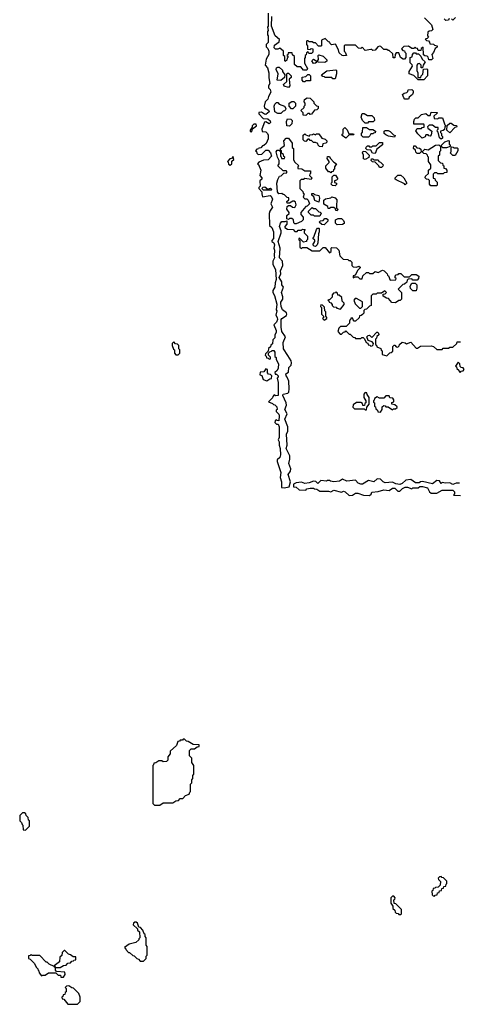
# Model space of a CAD drawing. Extents: x 2889633 to 3052318, y 540750 to 918690.
# Tile 199 of 256: x 2911870 to 2915925, y 729440 to 738535. Entities that reach past the tile are written whole.
import ezdxf

# ---------------------------------------------------------------- set-up
doc = ezdxf.new("R2010")
doc.units = 0

msp = doc.modelspace()

# ---------------------------------------------------------------- linework, layer by layer
at = {"layer": '0CON02XD'}
for points in [[(2914167.5, 738595), (2914167.5, 738475), (2914162.5, 738465), (2914167.5, 738435), (2914160, 738425), (2914160, 738395), (2914167.5, 738385), (2914167.5, 738325), (2914150, 738305), (2914150, 738285), (2914165, 738270), (2914173.3, 738245), (2914172.5, 738215), (2914148.3, 738171.7), (2914140, 738115), (2914161.7, 738091.7), (2914172.5, 738045), (2914173, 737997), (2914182.5, 737945), (2914170, 737925), (2914170, 737905), (2914185, 737890), (2914192.5, 737865), (2914170, 737825), (2914165, 737800), (2914140, 737775), (2914130, 737735), (2914131.7, 737721.7), (2914169.3, 737699.3), (2914177, 737683), (2914145, 737660), (2914131.7, 737661.7), (2914105, 737680), (2914081.7, 737678.3), (2914080, 737665), (2914121.7, 737621.7), (2914165, 737620), (2914185, 737600), (2914187.5, 737585), (2914175, 737572.5), (2914145, 737590), (2914131.7, 737588.3), (2914110, 737525), (2914111.7, 737501.7), (2914145, 737500), (2914160, 737485), (2914167, 737467), (2914167.5, 737435), (2914148.3, 737391.7), (2914128.3, 737371.7), (2914115, 737370), (2914098.3, 737351.7), (2914081.7, 737348.3), (2914078.3, 737341.7), (2914061.7, 737338.3), (2914050, 737325), (2914058.3, 737318.3), (2914061.7, 737301.7), (2914075, 737290), (2914108.3, 737291.7), (2914135, 737320), (2914145, 737330), (2914168.3, 737328.3), (2914190, 737305), (2914197.5, 737275), (2914168.3, 737241.7), (2914125, 737237.5), (2914081.7, 737218.3), (2914070, 737205), (2914078.3, 737198.3), (2914100, 737145), (2914090, 737095), (2914110, 737075), (2914108.3, 737061.7), (2914090, 737045), (2914091.7, 736998.3), (2914080, 736985), (2914080, 736975), (2914110, 736945), (2914107.5, 736925), (2914115, 736900), (2914185, 736912.5), (2914196.1, 736906.1), (2914206.1, 736876.1), (2914192.5, 736835), (2914206.4, 736803.6), (2914182.5, 736765), (2914177.5, 736745), (2914180, 736635), (2914202.5, 736615), (2914216.7, 736575), (2914217.5, 736515), (2914200, 736495), (2914200, 736485), (2914220, 736475), (2914226.4, 736456.4), (2914220, 736425), (2914226.2, 736405), (2914222.5, 736355), (2914226.7, 736335), (2914210, 736305), (2914210, 736275), (2914236.4, 736226.4), (2914242.5, 736135), (2914232.5, 736105), (2914230, 736065), (2914210, 736035), (2914210, 736015), (2914227, 735987), (2914246.1, 735906.1), (2914242.5, 735855), (2914247.5, 735845), (2914237.5, 735805), (2914250, 735785), (2914252.5, 735765), (2914245, 735740), (2914220, 735715), (2914240, 735665), (2914240, 735645), (2914230, 735625), (2914230, 735595), (2914211.7, 735578.3), (2914208.3, 735541.7), (2914191.7, 735528.3), (2914188.3, 735511.7), (2914171.7, 735498.3), (2914168.3, 735471.7), (2914141.7, 735448.3), (2914140, 735435), (2914148.3, 735428.3), (2914151.7, 735411.7), (2914168.3, 735408.3), (2914175, 735400), (2914188.3, 735401.7), (2914188.3, 735418.3), (2914170, 735435), (2914170, 735455), (2914181.7, 735468.3), (2914198.3, 735471.7), (2914205, 735480), (2914218.3, 735478.3), (2914230, 735465), (2914230, 735425), (2914240, 735415), (2914240, 735395), (2914262.5, 735355), (2914260, 735315)], [(2914525, 738070), (2914495, 738070), (2914468.3, 738098.3), (2914435, 738100), (2914411.7, 738121.7), (2914410, 738195), (2914391.7, 738211.7), (2914388.3, 738228.3), (2914351.7, 738228.3), (2914348.3, 738211.7), (2914340, 738205), (2914348.3, 738198.3), (2914350, 738185), (2914341.7, 738178.3), (2914338.3, 738161.7), (2914325, 738150), (2914320, 738155), (2914320, 738195), (2914310, 738205), (2914310, 738245), (2914275, 738272.5), (2914255, 738262.5), (2914235, 738262.5), (2914223.8, 738273.8), (2914225, 738300), (2914269.3, 738330.7), (2914271.7, 738351.7), (2914232.5, 738385), (2914197.5, 738475), (2914200, 738565)], [(2915611.7, 738551.7), (2915678.3, 738488.3), (2915690, 738445), (2915678.3, 738431.7), (2915655, 738430), (2915641.7, 738418.3), (2915640, 738385), (2915650, 738375), (2915638.3, 738361.7), (2915620, 738355), (2915631.7, 738341.7), (2915648.3, 738338.3), (2915658.3, 738328.3), (2915661.7, 738311.7), (2915695, 738310), (2915705, 738300), (2915730, 738295), (2915728.3, 738281.7), (2915711.7, 738268.3), (2915697, 738233), (2915680, 738215), (2915690, 738175), (2915677, 738163), (2915653, 738163), (2915647.5, 738187.5), (2915637.5, 738197.5), (2915615, 738200), (2915601.7, 738211.7), (2915600, 738280), (2915581.7, 738268.3), (2915578.3, 738251.7), (2915555, 738250), (2915548.3, 738268.3), (2915531.7, 738271.7), (2915525, 738280), (2915515, 738270), (2915495, 738270), (2915465, 738290), (2915421.7, 738288.3), (2915400, 738265), (2915411.7, 738251.7), (2915428.3, 738248.3), (2915430, 738235), (2915440, 738225), (2915440, 738185), (2915428.3, 738171.7), (2915415, 738170), (2915390, 738185), (2915375, 738230), (2915351.7, 738228.3), (2915340, 738215), (2915338.3, 738181.7), (2915321.7, 738181.7), (2915318.3, 738218.3), (2915285, 738250), (2915275, 738250), (2915265, 738260), (2915235, 738260), (2915208.3, 738288.3), (2915195, 738290)], [(2915840, 738545), (2915835, 738530), (2915808.3, 738528.3), (2915793, 738543)], [(2915900, 738555), (2915875, 738530), (2915861.7, 738541.7)], [(2915195, 738290), (2915180, 738285), (2915155, 738252.5), (2915135, 738250), (2915125, 738260), (2915115, 738260), (2915065, 738250), (2915035, 738280), (2915025, 738270), (2915001.7, 738271.7), (2914975, 738300), (2914875, 738300), (2914870, 738295), (2914870, 738245), (2914880, 738235), (2914890, 738205), (2914865, 738200), (2914850, 738205), (2914825, 738230), (2914817, 738257), (2914788.3, 738308.3), (2914753, 738303), (2914740, 738315), (2914738.3, 738328.3), (2914725, 738330), (2914695, 738360), (2914660, 738345), (2914660, 738295), (2914655, 738290), (2914631.7, 738291.7), (2914605, 738320), (2914585, 738320), (2914575, 738330), (2914545, 738330), (2914538.3, 738338.3), (2914525, 738340), (2914520, 738335), (2914520, 738305), (2914530, 738295), (2914531.7, 738261.7), (2914555, 738260), (2914565, 738270), (2914580, 738265), (2914580, 738235), (2914568.3, 738221.7), (2914541.7, 738221.7), (2914535, 738240), (2914521.7, 738228.3), (2914518.3, 738211.7), (2914510, 738205), (2914510, 738185), (2914502.5, 738175), (2914502.5, 738132.5), (2914530, 738085), (2914525, 738070)], [(2914585, 738130), (2914570, 738155), (2914585, 738170), (2914620, 738150), (2914631.7, 738168.3), (2914630, 738205), (2914635, 738210), (2914677, 738197), (2914710, 738165), (2914708.3, 738151.7), (2914691.7, 738138.3), (2914632.5, 738142.5), (2914620, 738150), (2914618.3, 738141.7), (2914605, 738132.5), (2914585, 738130)], [(2915605, 737980), (2915555, 737980), (2915515, 738020), (2915470, 738035), (2915470, 738055), (2915500, 738105), (2915498.3, 738118.3), (2915480, 738135), (2915480, 738185), (2915498.3, 738191.7), (2915500, 738215), (2915515, 738230), (2915528.3, 738228.3), (2915535, 738220), (2915558.3, 738218.3), (2915578.3, 738198.3), (2915591.7, 738171.7), (2915620, 738145), (2915600, 738115), (2915595, 738090), (2915581.7, 738091.7), (2915580, 738115), (2915565, 738130), (2915551.7, 738128.3), (2915540, 738115), (2915540, 738065), (2915550, 738045), (2915550, 738005), (2915555, 738000), (2915578.3, 738001.7), (2915580, 738015), (2915598.3, 738031.7), (2915601.7, 738078.3), (2915635, 738080), (2915640, 738075), (2915640, 738015), (2915605, 737980)], [(2914285, 737972.5), (2914250, 737975), (2914260, 738035), (2914242.5, 738075), (2914245, 738090), (2914255, 738097.5), (2914270, 738095), (2914298.3, 738068.3), (2914300, 738055), (2914320, 738025), (2914318.3, 738001.7), (2914285, 737972.5)], [(2914785, 737990), (2914765, 737990), (2914755, 738000), (2914695, 738000), (2914688.3, 738008.3), (2914671.7, 738011.7), (2914660, 738025), (2914708.3, 738061.7), (2914791.7, 738071.7), (2914797.5, 738065), (2914797.5, 738035), (2914785, 737990)], [(2914355, 737910), (2914315, 737920), (2914310, 737935), (2914340, 737965), (2914340, 738035), (2914345, 738040), (2914355, 738040), (2914380, 738015), (2914378.3, 738001.7), (2914360, 737985), (2914367.5, 737925), (2914355, 737910)], [(2914505, 737960), (2914495, 737960), (2914480, 737975), (2914480, 738005), (2914515, 738010), (2914535, 738030), (2914545, 738030), (2914560, 738015), (2914558.3, 737971.7), (2914515, 737970), (2914505, 737960)], [(2915465, 737800), (2915431.7, 737801.7), (2915421.7, 737811.7), (2915410, 737845), (2915423, 737857), (2915448.3, 737861.7), (2915458.3, 737871.7), (2915461.7, 737888.3), (2915495, 737890), (2915507, 737877), (2915507, 737863), (2915500, 737845), (2915471.7, 737818.3), (2915465, 737800)], [(2914515, 737650), (2914491.7, 737651.7), (2914490, 737675), (2914470, 737695), (2914500, 737725), (2914500, 737735), (2914510, 737745), (2914510, 737765), (2914500, 737775), (2914501.7, 737798.3), (2914528.3, 737811.7), (2914555, 737810), (2914590, 737775), (2914590, 737765), (2914615, 737740), (2914630, 737735), (2914630, 737715), (2914617, 737703), (2914595, 737700), (2914568.3, 737661.7), (2914555, 737660), (2914548.3, 737668.3), (2914535, 737670), (2914515, 737650)], [(2914285, 737670), (2914255, 737670), (2914230, 737685), (2914224.1, 737735.9), (2914230, 737755), (2914245, 737770), (2914255, 737770), (2914270, 737755), (2914316.7, 737736.7), (2914330, 737715), (2914328.3, 737701.7), (2914318.3, 737691.7), (2914305, 737690), (2914285, 737670)], [(2914381.7, 737711.7), (2914360, 737735), (2914360, 737765), (2914385, 737780), (2914405, 737780), (2914420, 737765), (2914420, 737735), (2914395, 737712.5), (2914381.7, 737711.7)], [(2914365, 737550), (2914340, 737555), (2914337.5, 737595), (2914345, 737620), (2914377, 737617), (2914390, 737605), (2914387, 737573), (2914365, 737550)], [(2915085, 737580), (2915065, 737580), (2915040, 737605), (2915027.5, 737635), (2915035, 737670), (2915055, 737670), (2915085, 737650), (2915125, 737650), (2915148.3, 737628.3), (2915150, 737605), (2915138.3, 737591.7), (2915095, 737590), (2915085, 737580)], [(2915765, 737430), (2915750, 737445), (2915740, 737495), (2915730, 737505), (2915731.7, 737518.3), (2915740, 737525), (2915738.3, 737538.3), (2915715, 737540), (2915685, 737560), (2915655, 737560), (2915640, 737545), (2915641.7, 737531.7), (2915680, 737505), (2915675, 737470), (2915665, 737460), (2915651.7, 737461.7), (2915645, 737470), (2915625, 737470), (2915618.3, 737451.7), (2915591.7, 737441.7), (2915550.7, 737480.7), (2915532.5, 737507.5), (2915545, 737530), (2915585, 737530), (2915591.7, 737538.3), (2915608.3, 737541.7), (2915610, 737565), (2915605, 737570), (2915515, 737570), (2915512.5, 737595), (2915520, 737615), (2915533, 737627), (2915555, 737630), (2915585, 737660), (2915625, 737667.5), (2915645, 737650), (2915665, 737650), (2915675, 737680), (2915728.3, 737678.3), (2915728.3, 737671.7), (2915700, 737645), (2915701.7, 737621.7), (2915735, 737620), (2915745, 737630), (2915778.3, 737628.3), (2915800, 737565), (2915810, 737555), (2915800, 737545), (2915798.3, 737521.7), (2915785, 737510), (2915760, 737505), (2915761.7, 737491.7), (2915770, 737485), (2915770, 737465), (2915780, 737455), (2915778.3, 737441.7), (2915765, 737430)], [(2914015, 737500), (2914021.7, 737528.3), (2914060, 737555), (2914055, 737570), (2914035, 737570), (2914020, 737555), (2914018.3, 737541.7), (2914000, 737515), (2914001.7, 737501.7), (2914015, 737500)], [(2914885, 737440), (2914850, 737465), (2914851.7, 737478.3), (2914860, 737485), (2914860, 737525), (2914875, 737540), (2914898.3, 737518.3), (2914911.7, 737481.7), (2914955, 737480), (2914960, 737475), (2914955, 737470), (2914915, 737470), (2914885, 737440)], [(2915095, 737450), (2915045, 737450), (2915030, 737465), (2915030, 737485), (2915040, 737495), (2915041.7, 737538.3), (2915075, 737540), (2915105, 737520), (2915135, 737520), (2915160, 737505), (2915155, 737490), (2915141.7, 737488.3), (2915135, 737480), (2915115, 737480), (2915108.3, 737461.7), (2915095, 737450)], [(2915845, 737490), (2915820, 737515), (2915821.7, 737558.3), (2915845, 737580), (2915858.3, 737578.3), (2915885, 737560), (2915908.3, 737558.3), (2915910, 737545), (2915891.7, 737538.3), (2915845, 737490)], [(2914425, 736650), (2914415, 736650), (2914405, 736660), (2914400, 736685), (2914385, 736700), (2914365, 736700), (2914355, 736690), (2914340, 736695), (2914340, 736725), (2914360, 736745), (2914360, 736755), (2914340, 736785), (2914341.7, 736808.3), (2914355, 736820), (2914375, 736820), (2914393, 736803), (2914415, 736800), (2914427.5, 736825), (2914418.3, 736848.3), (2914408.3, 736858.3), (2914395, 736860), (2914365, 736840), (2914341.7, 736841.7), (2914340, 736855), (2914358.3, 736871.7), (2914358.3, 736888.3), (2914341.7, 736891.7), (2914318.3, 736918.3), (2914305, 736920), (2914295, 736930), (2914265, 736927.5), (2914253.8, 736945), (2914246.7, 737025), (2914255, 737060), (2914271.7, 737088.3), (2914288.3, 737091.7), (2914311.7, 737118.3), (2914338.3, 737121.7), (2914340, 737135), (2914335, 737140), (2914305, 737140), (2914257.5, 737185), (2914267.5, 737205), (2914270, 737235), (2914252.5, 737265), (2914242.5, 737315), (2914251.7, 737328.3), (2914268.3, 737328.3), (2914280, 737315), (2914280, 737275), (2914288.3, 737268.3), (2914291.7, 737251.7), (2914318.3, 737251.7), (2914320, 737265), (2914311.7, 737271.7), (2914308.3, 737288.3), (2914291.7, 737301.7), (2914290, 737325), (2914281.7, 737331.7), (2914280, 737345), (2914318.3, 737371.7), (2914312.5, 737415), (2914335, 737440), (2914355, 737440), (2914390, 737395), (2914390, 737355), (2914400, 737345), (2914402.5, 737245), (2914411.7, 737221.7), (2914450, 737185), (2914440, 737175), (2914441.7, 737161.7), (2914477, 737157), (2914505, 737140), (2914558.3, 737138.3), (2914560, 737115), (2914551.7, 737108.3), (2914550, 737095), (2914570, 737075), (2914565, 737060), (2914505, 737067.5), (2914495, 737060), (2914471.7, 737058.3), (2914460, 737045), (2914460, 736975), (2914488.3, 736948.3), (2914491.7, 736931.7), (2914500, 736925), (2914490, 736895), (2914505, 736880), (2914525, 736880), (2914537, 736867), (2914550, 736835), (2914528.3, 736811.7), (2914515, 736810), (2914470, 736755), (2914470, 736735), (2914491.7, 736711.7), (2914490, 736685), (2914475, 736670), (2914425, 736650)], [(2914665, 737360), (2914643, 737363), (2914630, 737375), (2914625, 737390), (2914605, 737400), (2914585, 737400), (2914568.3, 737418.3), (2914555, 737420), (2914545, 737430), (2914535, 737430), (2914515, 737410), (2914501.7, 737411.7), (2914490, 737425), (2914491.7, 737468.3), (2914505, 737480), (2914515, 737470), (2914545, 737460), (2914555, 737470), (2914577, 737473), (2914585, 737480), (2914605, 737470), (2914615, 737480), (2914635, 737480), (2914661.7, 737441.7), (2914695, 737430), (2914710, 737415), (2914710, 737405), (2914700, 737395), (2914671.7, 737388.3), (2914665, 737360)], [(2915335, 737450), (2915278.3, 737458.3), (2915255, 737470), (2915240, 737485), (2915240, 737505), (2915248.3, 737511.7), (2915275, 737512.5), (2915295, 737502.5), (2915325, 737470), (2915340, 737465), (2915335, 737450)], [(2915155, 737300), (2915131.7, 737301.7), (2915115, 737330), (2915081.7, 737331.7), (2915070, 737345), (2915071.7, 737358.3), (2915085, 737370), (2915098.3, 737368.3), (2915105, 737360), (2915125, 737360), (2915135, 737370), (2915165, 737370), (2915195, 737400), (2915225, 737400), (2915225, 737380), (2915171.7, 737338.3), (2915155, 737300)], [(2915565, 737300), (2915545, 737300), (2915531.7, 737311.7), (2915528.3, 737328.3), (2915510, 737345), (2915515, 737370), (2915525, 737370), (2915541.7, 737351.7), (2915567, 737347), (2915578.3, 737338.3), (2915580, 737315), (2915565, 737300)], [(2915725, 737000), (2915671.7, 737001.7), (2915660, 737015), (2915658.3, 737048.3), (2915648.3, 737058.3), (2915631.7, 737061.7), (2915620, 737075), (2915621.7, 737088.3), (2915650, 737115), (2915650, 737145), (2915670, 737165), (2915670, 737195), (2915650, 737225), (2915650, 737265), (2915641.7, 737271.7), (2915640, 737285), (2915627, 737297), (2915605, 737300), (2915590, 737315), (2915615, 737340), (2915647, 737333), (2915713, 737377), (2915745, 737380), (2915760, 737365), (2915760, 737325), (2915750, 737315), (2915750, 737285), (2915740, 737275), (2915740, 737235), (2915761.7, 737211.7), (2915778.3, 737208.3), (2915781.7, 737191.7), (2915790, 737185), (2915790, 737165), (2915805, 737160), (2915820, 737145), (2915820, 737125), (2915795, 737120), (2915785, 737110), (2915735, 737110), (2915725, 737120), (2915705, 737120), (2915691.7, 737108.3), (2915691.7, 737071.7), (2915708.3, 737068.3), (2915711.7, 737051.7), (2915730, 737035), (2915730, 737005), (2915725, 737000)], [(2915781.7, 737351.7), (2915771.7, 737361.7), (2915770, 737375), (2915801.7, 737408.3), (2915835, 737420), (2915840, 737415), (2915840, 737385), (2915848.3, 737378.3), (2915850, 737365), (2915815, 737352.5), (2915781.7, 737351.7)], [(2915895, 737280), (2915875, 737280), (2915850, 737305), (2915860, 737315), (2915860, 737355), (2915865, 737360), (2915878.3, 737358.3), (2915885, 737350), (2915915, 737350), (2915920, 737345), (2915920, 737325), (2915895, 737280)], [(2913815, 737190), (2913830, 737205), (2913831.7, 737228.3), (2913850, 737245), (2913845, 737270), (2913828.3, 737251.7), (2913811.7, 737248.3), (2913790, 737225), (2913798.3, 737218.3), (2913801.7, 737201.7), (2913815, 737190)], [(2914745, 737120), (2914738.3, 737128.3), (2914725, 737130), (2914700, 737165), (2914700, 737185), (2914730, 737215), (2914730, 737225), (2914713, 737253), (2914715, 737270), (2914735, 737270), (2914740, 737255), (2914775, 737220), (2914800, 737205), (2914780, 737175), (2914780, 737155), (2914771.7, 737148.3), (2914768.3, 737131.7), (2914751.7, 737128.3), (2914745, 737120)], [(2915065, 737242.5), (2915048.3, 737248.3), (2915047.5, 737285), (2915040, 737305), (2915045, 737320), (2915068.3, 737318.3), (2915100, 737285), (2915098.3, 737261.7), (2915065, 737242.5)], [(2915215, 737170), (2915195, 737170), (2915190, 737185), (2915155, 737220), (2915131.7, 737221.7), (2915120, 737235), (2915121.7, 737248.3), (2915135, 737250), (2915145, 737240), (2915185, 737240), (2915190, 737225), (2915205, 737220), (2915230, 737195), (2915228.3, 737181.7), (2915215, 737170)], [(2914785, 737000), (2914763, 737003), (2914750, 737015), (2914751.7, 737028.3), (2914760, 737035), (2914760, 737085), (2914775, 737100), (2914788.3, 737098.3), (2914810, 737065), (2914798.3, 737051.7), (2914780, 737045), (2914781.7, 737031.7), (2914800, 737025), (2914798.3, 737011.7), (2914785, 737000)], [(2915435, 737010), (2915428.3, 737018.3), (2915350, 737055), (2915341.7, 737061.7), (2915340, 737075), (2915365, 737097.5), (2915395, 737100), (2915420, 737075), (2915450, 737025), (2915435, 737010)], [(2914195, 736960), (2914125, 736960), (2914110, 736975), (2914121.7, 736988.3), (2914135, 736990), (2914165, 736970), (2914188.3, 736978.3), (2914200, 736965), (2914195, 736960)], [(2914635, 736850), (2914600, 736865), (2914588.3, 736898.3), (2914570, 736915), (2914571.7, 736928.3), (2914585, 736930), (2914595, 736920), (2914635, 736910), (2914642.5, 736885), (2914635, 736850)], [(2914805, 736770), (2914791.7, 736771.7), (2914788.3, 736788.3), (2914775, 736800), (2914745, 736800), (2914735, 736790), (2914721.7, 736791.7), (2914718.3, 736808.3), (2914681.7, 736831.7), (2914681.7, 736868.3), (2914698.3, 736881.7), (2914745, 736890), (2914755, 736900), (2914785, 736890), (2914801.7, 736871.7), (2914797.5, 736815), (2914800, 736795), (2914810, 736785), (2914805, 736770)], [(2914645, 736720), (2914595, 736720), (2914585, 736730), (2914565, 736730), (2914540, 736755), (2914540, 736765), (2914575, 736800), (2914585, 736790), (2914605, 736790), (2914635, 736760), (2914648.3, 736758.3), (2914658.3, 736748.3), (2914645, 736720)], [(2914685, 736640), (2914661.7, 736641.7), (2914640, 736665), (2914651.7, 736678.3), (2914675, 736680), (2914691.7, 736698.3), (2914705, 736700), (2914718.3, 736688.3), (2914720, 736675), (2914685, 736640)], [(2914805, 736640), (2914790, 736655), (2914790, 736685), (2914815, 736700), (2914845, 736700), (2914865, 736680), (2914870, 736665), (2914868.3, 736651.7), (2914855, 736642.5), (2914805, 736640)], [(2914260, 735315), (2914250, 735295), (2914230, 735275), (2914231.7, 735261.7), (2914245, 735260), (2914260, 735245), (2914260, 735235), (2914250, 735225), (2914260, 735185), (2914260, 735065), (2914235, 735060), (2914221.7, 735068.3), (2914210, 735055), (2914208.3, 735041.7), (2914170, 735005), (2914208.3, 734988.3), (2914215, 734980), (2914228.3, 734978.3), (2914248.3, 734958.3), (2914250, 734935), (2914241.7, 734928.3), (2914240, 734915), (2914265, 734890), (2914270, 734875), (2914265, 734830), (2914251.7, 734831.7), (2914245, 734840), (2914231.7, 734828.3), (2914230, 734815), (2914245, 734800), (2914258.3, 734798.3), (2914267.5, 734775), (2914267.5, 734675), (2914260, 734655), (2914270, 734635), (2914267.5, 734605), (2914276.7, 734575), (2914282.5, 734515), (2914275, 734490), (2914251.7, 734468.3), (2914250, 734455), (2914283, 734353), (2914277.5, 734305), (2914290, 734265), (2914290, 734215), (2914315, 734210), (2914360, 734220), (2914372.5, 734265), (2914352.5, 734335), (2914372.5, 734365), (2914376.7, 734385), (2914357.5, 734435), (2914367.5, 734475), (2914367.5, 734505), (2914333.3, 734575), (2914342.5, 734605), (2914337.5, 734705), (2914347.5, 734735), (2914347.5, 734775), (2914322.5, 734845), (2914342.5, 734895), (2914320, 734935), (2914336.7, 734975), (2914333.3, 734995), (2914302.5, 735065), (2914305, 735076.7), (2914350, 735085), (2914357, 735093), (2914362.5, 735125), (2914357.5, 735195), (2914343.3, 735233.3), (2914332.5, 735245), (2914330, 735265), (2914355, 735280), (2914358.3, 735321.7), (2914380, 735345), (2914382.5, 735365), (2914380, 735385), (2914348.3, 735431.7), (2914310, 735495), (2914307, 735553), (2914327.5, 735605), (2914293.3, 735655), (2914286.7, 735695), (2914286.7, 735765), (2914292.5, 735775), (2914336.4, 735803.6), (2914340, 735815), (2914336.4, 735826.4), (2914300, 735855), (2914287.5, 735885), (2914283.8, 735915), (2914284.1, 735925.9), (2914302.5, 735955), (2914302.5, 735975), (2914290, 736015), (2914307.5, 736065), (2914292.5, 736085), (2914292.5, 736115), (2914270, 736155), (2914283, 736187), (2914280, 736215), (2914302.5, 736265), (2914300, 736305), (2914273.3, 736335), (2914277.5, 736425), (2914260, 736485), (2914287.5, 736565), (2914287.5, 736585), (2914273.3, 736625), (2914280, 736655), (2914295, 736670), (2914325, 736670), (2914338.3, 736678.3), (2914340, 736645), (2914320, 736625), (2914320, 736615), (2914345, 736600), (2914397, 736597), (2914415, 736580), (2914435, 736580), (2914445, 736590), (2914475, 736590), (2914485, 736600), (2914508.3, 736598.3), (2914500, 736585), (2914500, 736565), (2914530, 736535), (2914530, 736505), (2914520, 736495), (2914520, 736485), (2914495, 736480), (2914458.3, 736518.3), (2914450, 736515), (2914451.7, 736501.7), (2914460, 736495), (2914460, 736435), (2914475, 736420), (2914485, 736430), (2914525, 736430), (2914575, 736400), (2914645, 736400), (2914675, 736430), (2914695, 736430), (2914735, 736380), (2914750, 736395), (2914750, 736425), (2914755, 736430), (2914798.3, 736428.3), (2914820, 736405), (2914830, 736355), (2914861.7, 736321.7), (2914905, 736320), (2914911.7, 736311.7), (2914925, 736310), (2914940, 736295), (2914940, 736265), (2914953, 736253), (2914985, 736250), (2915005, 736257.5), (2915018.3, 736248.3), (2915018.3, 736241.7), (2914991.7, 736218.3), (2914988.3, 736201.7), (2914970, 736175), (2914951.7, 736168.3), (2914951.7, 736151.7), (2914965, 736160), (2914995, 736160), (2915015, 736140), (2915035, 736140), (2915041.7, 736168.3), (2915075, 736200), (2915095, 736200), (2915105, 736190), (2915135, 736190), (2915155, 736210), (2915185, 736200), (2915225, 736220), (2915240, 736215), (2915268.3, 736188.3), (2915270, 736175), (2915278.3, 736168.3), (2915295, 736130), (2915348.3, 736131.7), (2915350, 736145), (2915341.7, 736151.7), (2915340, 736165), (2915351.7, 736178.3), (2915368.3, 736181.7), (2915375, 736190), (2915395, 736190), (2915425, 736160), (2915475, 736160), (2915495, 736180), (2915535, 736180), (2915560, 736165), (2915557.5, 736145), (2915545, 736130), (2915505, 736130), (2915495, 736140), (2915461.7, 736138.3), (2915451.7, 736128.3), (2915448.3, 736111.7), (2915428.3, 736091.7), (2915411.7, 736088.3), (2915370, 736045), (2915400, 736015), (2915400, 735955), (2915388.3, 735941.7), (2915375, 735940), (2915345, 735920), (2915311.7, 735921.7), (2915278.3, 735958.3), (2915261.7, 735961.7), (2915231.7, 735981.7), (2915231.7, 735998.3), (2915248.3, 736001.7), (2915260, 736015), (2915245, 736030), (2915215, 736010), (2915175, 736010), (2915165, 736000), (2915135, 736000), (2915120, 735985), (2915120, 735895), (2915105, 735890), (2915075, 735860), (2915061.7, 735858.3), (2915051.7, 735848.3), (2915050, 735825), (2915038.3, 735811.7), (2915028.3, 735801.7), (2915011.7, 735798.3), (2915008.3, 735781.7), (2914975, 735750), (2914961.7, 735751.7), (2914951.7, 735761.7), (2914948.3, 735778.3), (2914931.7, 735778.3), (2914928.3, 735761.7), (2914920, 735755), (2914918.3, 735731.7), (2914888.3, 735701.7), (2914835, 735700), (2914820, 735685), (2914810, 735655), (2914831.7, 735631.7), (2914845, 735630), (2914865, 735650), (2914878.3, 735651.7), (2914885, 735660), (2914915, 735630), (2914925, 735630), (2914951.7, 735601.7), (2914968.3, 735598.3), (2914975, 735590), (2915025, 735590), (2915031.7, 735598.3), (2915045, 735600), (2915058.3, 735588.3), (2915071.7, 735551.7), (2915088.3, 735548.3), (2915091.7, 735531.7), (2915108.3, 735528.3), (2915115, 735520), (2915128.3, 735521.7), (2915138.3, 735531.7), (2915140, 735545), (2915128.3, 735558.3), (2915091.7, 735571.7), (2915080, 735605), (2915091.7, 735618.3), (2915105, 735620), (2915125, 735600), (2915171.7, 735648.3), (2915178.3, 735648.3), (2915188.3, 735638.3), (2915190, 735625), (2915171.7, 735608.3), (2915168.3, 735591.7), (2915160, 735585), (2915160, 735535), (2915168.3, 735528.3), (2915171.7, 735511.7), (2915208.3, 735498.3), (2915211.7, 735481.7), (2915220, 735475), (2915221.7, 735441.7), (2915265, 735430), (2915291.7, 735458.3), (2915305, 735460), (2915318.3, 735471.7), (2915320, 735515), (2915331.7, 735528.3), (2915338.3, 735528.3), (2915351.7, 735511.7), (2915365, 735510), (2915378.3, 735521.7), (2915380, 735535), (2915405, 735557.5), (2915435, 735550), (2915445, 735540), (2915487, 735557), (2915535, 735500), (2915548.3, 735501.7), (2915575, 735520), (2915675, 735522.5), (2915697, 735517), (2915725, 735490), (2915775, 735490), (2915785, 735500), (2915835, 735500), (2915845, 735510), (2915875, 735510), (2915910, 735545), (2915915, 735560), (2915945, 735560)], [(2914605, 736440), (2914591.7, 736441.7), (2914580, 736455), (2914600, 736485), (2914598.3, 736498.3), (2914580, 736515), (2914590, 736525), (2914613, 736597), (2914621.7, 736608.3), (2914635, 736610), (2914640, 736605), (2914640, 736575), (2914632.5, 736557.5), (2914627.5, 736475), (2914620, 736455), (2914605, 736440)], [(2915535, 736030), (2915505, 736030), (2915481.7, 736051.7), (2915480, 736075), (2915495, 736100), (2915525, 736100), (2915540, 736085), (2915542.5, 736055), (2915535, 736030)], [(2914835, 735860), (2914870, 735905), (2914870, 735915), (2914850, 735935), (2914848.3, 735968.3), (2914825, 735990), (2914811.7, 735991.7), (2914808.3, 736008.3), (2914795, 736020), (2914788.3, 736011.7), (2914771.7, 736008.3), (2914760, 735995), (2914758.3, 735971.7), (2914738.3, 735951.7), (2914720, 735945), (2914728.3, 735938.3), (2914730, 735925), (2914745, 735920), (2914760, 735905), (2914760, 735895), (2914771.7, 735881.7), (2914795, 735880), (2914801.7, 735871.7), (2914835, 735860)], [(2914685, 735760), (2914710, 735775), (2914710, 735785), (2914700, 735795), (2914700, 735835), (2914690, 735845), (2914688.3, 735878.3), (2914668.3, 735898.3), (2914655, 735900), (2914650, 735885), (2914660, 735875), (2914660, 735815), (2914680, 735795), (2914678.3, 735781.7), (2914670, 735775), (2914685, 735760)], [(2915025, 735870), (2915040, 735885), (2915038.3, 735928.3), (2914985, 735960), (2914971.7, 735958.3), (2914960, 735945), (2914971.7, 735911.7), (2915011.7, 735871.7), (2915025, 735870)], [(2913335, 735440), (2913350, 735455), (2913350, 735485), (2913340, 735495), (2913340, 735525), (2913328.3, 735538.3), (2913311.7, 735541.7), (2913295, 735560), (2913280, 735545), (2913280, 735525), (2913291.7, 735491.7), (2913300, 735485), (2913300, 735455), (2913315, 735440), (2913335, 735440)], [(2915945, 735280), (2915951.7, 735288.3), (2915968.3, 735291.7), (2915980, 735305), (2915968.3, 735318.3), (2915951.7, 735321.7), (2915941.7, 735331.7), (2915940, 735355), (2915925, 735370), (2915900, 735335), (2915908.3, 735328.3), (2915911.7, 735311.7), (2915928.3, 735298.3), (2915931.7, 735281.7), (2915945, 735280)], [(2914155, 735200), (2914181.7, 735218.3), (2914198.3, 735221.7), (2914200, 735245), (2914188.3, 735258.3), (2914171.7, 735261.7), (2914161.7, 735271.7), (2914160, 735305), (2914145, 735310), (2914128.3, 735281.7), (2914091.7, 735278.3), (2914090, 735255), (2914108.3, 735248.3), (2914121.7, 735211.7), (2914155, 735200)], [(2915075, 734930), (2915080, 734955), (2915100, 734985), (2915100, 735045), (2915081.7, 735071.7), (2915078.3, 735088.3), (2915065, 735090), (2915050, 735075), (2915050, 735045), (2915070, 735015), (2915070, 734995), (2915061.7, 734988.3), (2915058.3, 734971.7), (2915041.7, 734971.7), (2915038.3, 734988.3), (2915025, 735000), (2914985, 735000), (2914951.7, 734978.3), (2914950, 734955), (2914965, 734940), (2915055, 734940), (2915065, 734930), (2915075, 734930)], [(2915205, 734910), (2915220, 734935), (2915221.7, 734958.3), (2915235, 734970), (2915248.3, 734968.3), (2915255, 734960), (2915275, 734960), (2915315, 734932.5), (2915325, 734940), (2915345, 734940), (2915358.3, 734951.7), (2915358.3, 734958.3), (2915338.3, 734978.3), (2915310, 734985), (2915311.7, 734998.3), (2915330, 735005), (2915330, 735025), (2915318.3, 735038.3), (2915291.7, 735041.7), (2915285, 735060), (2915255, 735060), (2915235, 735040), (2915195, 735040), (2915175, 735050), (2915150, 735035), (2915148.3, 735021.7), (2915140, 735015), (2915141.7, 735001.7), (2915150, 734995), (2915150, 734965), (2915158.3, 734958.3), (2915161.7, 734941.7), (2915178.3, 734928.3), (2915181.7, 734911.7), (2915205, 734910)], [(2915935, 734252.5), (2915905, 734252.5), (2915875, 734242.5), (2915845, 734257.5), (2915805, 734252.5), (2915775, 734260), (2915765, 734250), (2915750, 734275), (2915725, 734277.5), (2915685, 734247.5), (2915595, 734270), (2915575, 734267.5), (2915561.7, 734258.3), (2915528.3, 734258.3), (2915485, 734287.5), (2915438.3, 734281.7), (2915405, 734250), (2915385, 734242.5), (2915348.3, 734248.3), (2915315, 734262.5), (2915248.3, 734258.3), (2915230, 734265), (2915205, 734290), (2915175, 734292.5), (2915145, 734267.5), (2915095, 734277.5), (2915040, 734245), (2915025, 734243.3), (2915000, 734255), (2914975, 734282.5), (2914895, 734273.3), (2914855, 734290), (2914827, 734273), (2914775, 734266.7), (2914743, 734273), (2914735, 734280), (2914715, 734280), (2914705, 734272.5), (2914652.5, 734277.5), (2914625, 734250), (2914608.3, 734268.3), (2914585, 734272.5), (2914545, 734256.7), (2914505, 734250), (2914475, 734262.5), (2914425, 734257.5), (2914400, 734245), (2914400, 734220), (2914427, 734217), (2914455, 734192.5), (2914515, 734190), (2914525, 734200), (2914555, 734207.5), (2914585, 734207.5), (2914595, 734200), (2914618.3, 734198.3), (2914645, 734180), (2914725, 734180), (2914745, 734172.5), (2914775, 734190), (2914845, 734170), (2914865, 734180), (2914880, 734175), (2914915, 734140), (2914947, 734143), (2914975, 734160), (2914995, 734160), (2915047, 734143), (2915105, 734140), (2915118.3, 734151.7), (2915125, 734170), (2915185, 734177.5), (2915235, 734193.3), (2915285, 734187.5), (2915315, 734207.5), (2915337, 734207), (2915365, 734180), (2915385, 734180), (2915410, 734205), (2915435, 734217.5), (2915455, 734216.7), (2915495, 734202.5), (2915505, 734210), (2915555, 734210), (2915568.3, 734221.7), (2915595, 734222.5), (2915639.3, 734209.3), (2915657.5, 734175), (2915675, 734160), (2915727, 734163), (2915775, 734190), (2915875, 734190), (2915890, 734175), (2915890, 734155), (2915881.7, 734141.7), (2915945, 734140)], [(2913165, 731280), (2913195, 731300), (2913285, 731300), (2913315, 731320), (2913338.3, 731321.7), (2913355, 731340), (2913378.3, 731341.7), (2913401.7, 731368.3), (2913438.3, 731381.7), (2913441.7, 731398.3), (2913450, 731405), (2913450, 731475), (2913460, 731485), (2913460, 731515), (2913470, 731525), (2913470, 731555), (2913480, 731565), (2913480, 731645), (2913460, 731675), (2913460, 731715), (2913440, 731735), (2913440, 731785), (2913455, 731800), (2913485, 731800), (2913511.7, 731818.3), (2913528.3, 731821.7), (2913528.3, 731838.3), (2913475, 731840), (2913428.3, 731868.3), (2913411.7, 731871.7), (2913395, 731890), (2913381.7, 731888.3), (2913375, 731880), (2913355, 731880), (2913348.3, 731871.7), (2913331.7, 731868.3), (2913318.3, 731831.7), (2913261.7, 731778.3), (2913260, 731755), (2913240, 731725), (2913240, 731695), (2913228.3, 731681.7), (2913195, 731680), (2913185, 731690), (2913155, 731690), (2913128.3, 731671.7), (2913111.7, 731668.3), (2913108.3, 731651.7), (2913100, 731645), (2913100, 731295), (2913115, 731280), (2913165, 731280)], [(2911925, 731050), (2911960, 731085), (2911960, 731135), (2911951.7, 731141.7), (2911950, 731165), (2911930, 731185), (2911928.3, 731198.3), (2911915, 731210), (2911895, 731210), (2911870, 731185), (2911870, 731135), (2911888.3, 731118.3), (2911891.7, 731101.7), (2911900, 731095), (2911901.7, 731051.7), (2911925, 731050)], [(2915705, 730440), (2915711.7, 730448.3), (2915728.3, 730451.7), (2915731.7, 730468.3), (2915748.3, 730471.7), (2915751.7, 730488.3), (2915768.3, 730491.7), (2915771.7, 730508.3), (2915788.3, 730511.7), (2915791.7, 730528.3), (2915808.3, 730531.7), (2915811.7, 730548.3), (2915820, 730555), (2915818.3, 730578.3), (2915788.3, 730608.3), (2915771.7, 730611.7), (2915765, 730620), (2915751.7, 730618.3), (2915740, 730605), (2915741.7, 730591.7), (2915760, 730575), (2915758.3, 730541.7), (2915738.3, 730521.7), (2915715, 730520), (2915708.3, 730511.7), (2915691.7, 730508.3), (2915688.3, 730491.7), (2915680, 730485), (2915681.7, 730451.7), (2915691.7, 730441.7), (2915705, 730440)], [(2915395, 730270), (2915400, 730275), (2915400, 730315), (2915348.3, 730368.3), (2915331.7, 730371.7), (2915330, 730405), (2915338.3, 730411.7), (2915340, 730425), (2915328.3, 730438.3), (2915315, 730440), (2915300, 730425), (2915300, 730375), (2915320, 730345), (2915320, 730325), (2915338.3, 730308.3), (2915341.7, 730291.7), (2915351.7, 730281.7), (2915368.3, 730278.3), (2915375, 730270), (2915395, 730270)], [(2913015, 729840), (2913038.3, 729861.7), (2913040, 729885), (2913050, 729895), (2913050, 729975), (2913040, 729985), (2913040, 730055), (2913030, 730065), (2913030, 730085), (2913021.7, 730091.7), (2913010, 730125), (2912988.3, 730148.3), (2912971.7, 730151.7), (2912958.3, 730188.3), (2912948.3, 730198.3), (2912935, 730200), (2912921.7, 730188.3), (2912920, 730175), (2912958.3, 730138.3), (2912960, 730125), (2912978.3, 730108.3), (2912980, 730055), (2912970, 730045), (2912970, 730035), (2912945, 730010), (2912883, 729997), (2912840, 729965), (2912848.3, 729958.3), (2912850, 729945), (2912875, 729920), (2912885, 729920), (2912915, 729890), (2912928.3, 729888.3), (2912951.7, 729861.7), (2912968.3, 729858.3), (2912985, 729840), (2913015, 729840)], [(2912275, 729690), (2912290, 729715), (2912288.3, 729738.3), (2912211.7, 729741.7), (2912200, 729755), (2912200, 729780), (2912191.7, 729781.7), (2912190, 729790), (2912141.7, 729811.7), (2912125, 729830), (2912115, 729830), (2912055, 729890), (2911985, 729890), (2911975, 729900), (2911968.3, 729891.7), (2911951.7, 729888.3), (2911951.7, 729861.7), (2911968.3, 729858.3), (2912008.3, 729818.3), (2912021.7, 729781.7), (2912038.3, 729768.3), (2912041.7, 729751.7), (2912048.3, 729748.3), (2912051.7, 729731.7), (2912071.7, 729701.7), (2912085, 729710), (2912105, 729710), (2912135, 729730), (2912205, 729730), (2912225, 729710), (2912248.3, 729708.3), (2912251.7, 729691.7), (2912275, 729690)], [(2912245, 729780), (2912275, 729800), (2912298.3, 729801.7), (2912315, 729820), (2912338.3, 729821.7), (2912351.7, 729838.3), (2912368.3, 729841.7), (2912371.7, 729848.3), (2912388.3, 729851.7), (2912388.3, 729878.3), (2912365, 729880), (2912338.3, 729898.3), (2912321.7, 729901.7), (2912288.3, 729938.3), (2912281.7, 729938.3), (2912261.7, 729918.3), (2912258.3, 729891.7), (2912240, 729875), (2912238.3, 729831.7), (2912190, 729795), (2912200, 729780), (2912245, 729780)], [(2912405, 729440), (2912430, 729465), (2912430, 729505), (2912418.3, 729538.3), (2912368.3, 729588.3), (2912351.7, 729591.7), (2912325, 729610), (2912301.7, 729608.3), (2912290, 729595), (2912300, 729585), (2912300, 729555), (2912291.7, 729548.3), (2912288.3, 729531.7), (2912271.7, 729528.3), (2912268.3, 729511.7), (2912260, 729505), (2912261.7, 729491.7), (2912278.3, 729488.3), (2912315, 729440), (2912405, 729440)]]:
    msp.add_lwpolyline(points, dxfattribs=at)

doc.saveas('drawing.dxf')
